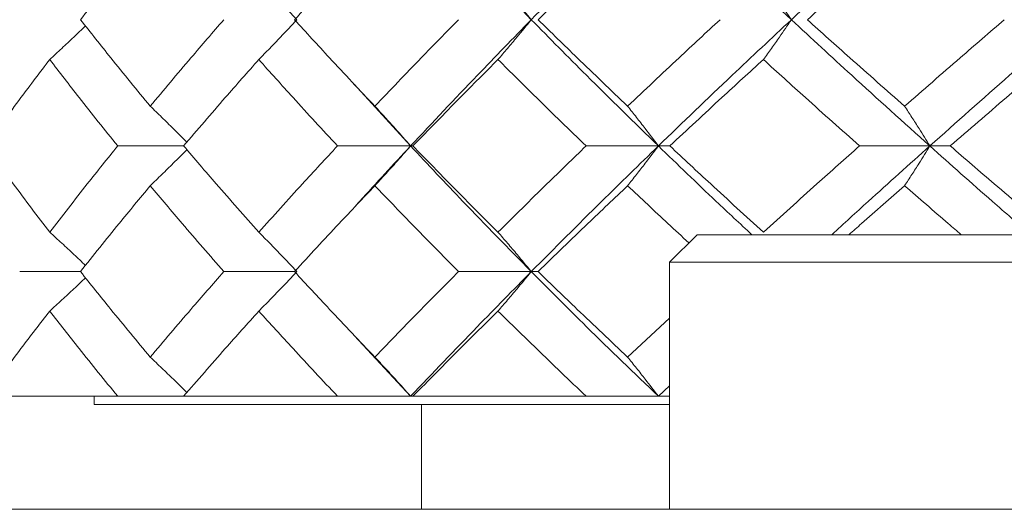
# Model space of a CAD drawing. Header units: inches. Extents: x 1 to 19.9, y 2.6 to 16.1.
# Tile 41 of 70: x 10.714 to 10.997, y 14.525 to 14.665. Entities that reach past the tile are written whole.
import ezdxf

# ---------------------------------------------------------------- set-up
doc = ezdxf.new("R2010")
doc.units = ezdxf.units.IN
doc.header["$MEASUREMENT"] = 0

msp = doc.modelspace()

# ---------------------------------------------------------------- linework, layer by layer
at = {"color": 7, "linetype": 'Continuous', "lineweight": 15}
for p, q in [((10.82619, 14.62926), (10.80996, 14.64699)), ((10.76102, 14.62926), (10.74209, 14.62926)), ((10.82619, 14.62926), (10.80519, 14.62926)), ((10.82619, 14.62926), (10.82684, 14.62926)), ((10.89731, 14.62926), (10.87656, 14.62926)), ((10.89731, 14.62926), (10.90059, 14.62926)), ((10.97524, 14.62926), (10.95507, 14.62926)), ((10.97524, 14.62926), (10.9811, 14.62926)), ((10.9084, 14.60382), (10.90052, 14.59594)), ((10.9084, 14.60382), (11.04226, 14.60382)), ((10.90052, 14.59594), (10.90052, 14.52507)), ((10.90052, 14.59594), (11.05013, 14.59594)), ((10.73141, 14.59322), (10.71395, 14.59322)), ((10.79288, 14.59322), (10.77254, 14.59322)), ((10.86082, 14.59322), (10.83991, 14.59322)), ((10.86082, 14.59322), (10.8628, 14.59322)), ((10.88849, 14.56871), (10.90052, 14.5799)), ((10.82619, 14.55749), (10.80997, 14.57495)), ((10.89731, 14.55749), (10.90052, 14.56052)), ((10.70416, 14.55749), (10.74209, 14.55749)), ((10.73533, 14.55749), (10.73533, 14.55508)), ((10.74209, 14.55749), (10.76102, 14.55749)), ((10.76102, 14.55749), (10.80519, 14.55749)), ((10.80519, 14.55749), (10.82619, 14.55749)), ((10.82619, 14.55749), (10.82684, 14.55749)), ((10.82684, 14.55749), (10.87656, 14.55749)), ((10.87656, 14.55749), (10.89731, 14.55749)), ((10.89731, 14.55749), (10.90052, 14.55749)), ((10.73533, 14.55508), (10.90052, 14.55508)), ((10.82933, 14.52507), (10.82933, 14.55508)), ((10.40764, 14.52507), (10.94167, 14.52507)), ((10.94167, 14.52507), (10.95191, 14.52507)), ((10.95191, 14.52507), (11.16055, 14.52507))]:
    msp.add_line(p, q, dxfattribs=at)
for points, knots in [([(10.86082, 14.66546), (10.85423, 14.67222), (10.84245, 14.6843), (10.83115, 14.69636), (10.82619, 14.70167)], [0, 0, 0, 0, 0.560166, 1, 1, 1, 1]), ([(10.86082, 14.66546), (10.86751, 14.67222), (10.87946, 14.6843), (10.89185, 14.69636), (10.89731, 14.70167)], [0, 0, 0, 0, 0.560166, 1, 1, 1, 1]), ([(10.93549, 14.66546), (10.92826, 14.67222), (10.91533, 14.6843), (10.90281, 14.69636), (10.89731, 14.70167)], [0, 0, 0, 0, 0.560166, 1, 1, 1, 1]), ([(10.93549, 14.66546), (10.94282, 14.67222), (10.95588, 14.6843), (10.96933, 14.69636), (10.97524, 14.70167)], [0, 0, 0, 0, 0.560166, 1, 1, 1, 1]), ([(11.01638, 14.66546), (11.00861, 14.67222), (10.99474, 14.6843), (10.9812, 14.69636), (10.97524, 14.70167)], [0, 0, 0, 0, 0.560166, 1, 1, 1, 1]), ([(10.73141, 14.66546), (10.73508, 14.67009), (10.74162, 14.67836), (10.74844, 14.68663), (10.75144, 14.69026)], [0, 0, 0, 0, 0.560066, 1, 1, 1, 1]), ([(10.79288, 14.66546), (10.79711, 14.67009), (10.80467, 14.67836), (10.81248, 14.68663), (10.81592, 14.69026)], [0, 0, 0, 0, 0.560066, 1, 1, 1, 1]), ([(10.8628, 14.66546), (10.86754, 14.67009), (10.876, 14.67836), (10.88467, 14.68663), (10.88849, 14.69026)], [0, 0, 0, 0, 0.560066, 1, 1, 1, 1]), ([(10.94008, 14.66546), (10.94524, 14.67009), (10.95447, 14.67836), (10.96388, 14.68663), (10.96801, 14.69026)], [0, 0, 0, 0, 0.560066, 1, 1, 1, 1]), ([(10.7826, 14.67688), (10.78365, 14.67581), (10.78573, 14.67368), (10.78939, 14.66989), (10.79197, 14.66712), (10.79354, 14.66546)], [0, 0, 0, 0, 0.2839923, 0.5679846, 1, 1, 1, 1]), ([(10.85126, 14.67688), (10.85217, 14.67581), (10.854, 14.67368), (10.85719, 14.66989), (10.85946, 14.66712), (10.86082, 14.66546)], [0, 0, 0, 0, 0.283992, 0.567985, 1, 1, 1, 1]), ([(10.92746, 14.67688), (10.92822, 14.67581), (10.92976, 14.67368), (10.93244, 14.66989), (10.93435, 14.66712), (10.93549, 14.66546)], [0, 0, 0, 0, 0.283992, 0.567985, 1, 1, 1, 1]), ([(10.75144, 14.64066), (10.74763, 14.64528), (10.74082, 14.65355), (10.73429, 14.66182), (10.73141, 14.66546)], [0, 0, 0, 0, 0.559867, 1, 1, 1, 1]), ([(10.75144, 14.64066), (10.75531, 14.64528), (10.76222, 14.65355), (10.76939, 14.66182), (10.77254, 14.66546)], [0, 0, 0, 0, 0.559867, 1, 1, 1, 1]), ([(10.7826, 14.65404), (10.78365, 14.6551), (10.78573, 14.65723), (10.78939, 14.66102), (10.79197, 14.66379), (10.79354, 14.66546)], [0, 0, 0, 0, 0.2840084, 0.5680169, 1, 1, 1, 1]), ([(10.81592, 14.64066), (10.81155, 14.64528), (10.80375, 14.65355), (10.7962, 14.66182), (10.79288, 14.66546)], [0, 0, 0, 0, 0.559867, 1, 1, 1, 1]), ([(10.81592, 14.64066), (10.82033, 14.64528), (10.82822, 14.65355), (10.83634, 14.66182), (10.83991, 14.66546)], [0, 0, 0, 0, 0.559867, 1, 1, 1, 1]), ([(10.82619, 14.62926), (10.83252, 14.63601), (10.84384, 14.64807), (10.85563, 14.66014), (10.86082, 14.66546)], [0, 0, 0, 0, 0.559738, 1, 1, 1, 1]), ([(10.85126, 14.65404), (10.85217, 14.6551), (10.854, 14.65723), (10.85719, 14.66102), (10.85946, 14.66379), (10.86082, 14.66546)], [0, 0, 0, 0, 0.284008, 0.568017, 1, 1, 1, 1]), ([(10.89731, 14.62926), (10.89038, 14.63601), (10.878, 14.64807), (10.86607, 14.66014), (10.86082, 14.66546)], [0, 0, 0, 0, 0.559738, 1, 1, 1, 1]), ([(10.88849, 14.64066), (10.88364, 14.64528), (10.87497, 14.65355), (10.86652, 14.66182), (10.8628, 14.66546)], [0, 0, 0, 0, 0.559867, 1, 1, 1, 1]), ([(10.88849, 14.64066), (10.89338, 14.64528), (10.90213, 14.65355), (10.91106, 14.66182), (10.915, 14.66546)], [0, 0, 0, 0, 0.559867, 1, 1, 1, 1]), ([(10.89731, 14.62926), (10.90432, 14.63601), (10.91686, 14.64807), (10.9298, 14.66014), (10.93549, 14.66546)], [0, 0, 0, 0, 0.559738, 1, 1, 1, 1]), ([(10.92746, 14.65404), (10.92822, 14.6551), (10.92976, 14.65723), (10.93244, 14.66102), (10.93435, 14.66379), (10.93549, 14.66546)], [0, 0, 0, 0, 0.284008, 0.568017, 1, 1, 1, 1]), ([(10.97524, 14.62926), (10.96772, 14.63601), (10.95429, 14.64807), (10.94124, 14.66014), (10.93549, 14.66546)], [0, 0, 0, 0, 0.5597377, 1, 1, 1, 1]), ([(10.96801, 14.64066), (10.96275, 14.64528), (10.95335, 14.65355), (10.94413, 14.66182), (10.94008, 14.66546)], [0, 0, 0, 0, 0.559867, 1, 1, 1, 1]), ([(10.96801, 14.64066), (10.97331, 14.64528), (10.98277, 14.65355), (10.99238, 14.66182), (10.99662, 14.66546)], [0, 0, 0, 0, 0.559867, 1, 1, 1, 1]), ([(10.97524, 14.62926), (10.98283, 14.63601), (10.99639, 14.64807), (11.01027, 14.66014), (11.01638, 14.66546)], [0, 0, 0, 0, 0.559738, 1, 1, 1, 1]), ([(10.72256, 14.65404), (10.72372, 14.6551), (10.72604, 14.65723), (10.72947, 14.66043), (10.73172, 14.6626), (10.73283, 14.66367)], [0, 0, 0, 0, 0.335999, 0.671998, 1, 1, 1, 1]), ([(10.70416, 14.62926), (10.70752, 14.63388), (10.71352, 14.64214), (10.7198, 14.6504), (10.72256, 14.65404)], [0, 0, 0, 0, 0.559775, 1, 1, 1, 1]), ([(10.74209, 14.62926), (10.73837, 14.63388), (10.73173, 14.64214), (10.72537, 14.6504), (10.72256, 14.65404)], [0, 0, 0, 0, 0.559775, 1, 1, 1, 1]), ([(10.76102, 14.62926), (10.76498, 14.63388), (10.77205, 14.64214), (10.77938, 14.6504), (10.7826, 14.65404)], [0, 0, 0, 0, 0.5597754, 1, 1, 1, 1]), ([(10.80519, 14.62926), (10.80091, 14.63388), (10.79326, 14.64214), (10.78586, 14.6504), (10.7826, 14.65404)], [0, 0, 0, 0, 0.559775, 1, 1, 1, 1]), ([(10.82684, 14.62926), (10.83134, 14.63388), (10.83937, 14.64214), (10.84763, 14.6504), (10.85126, 14.65404)], [0, 0, 0, 0, 0.559775, 1, 1, 1, 1]), ([(10.87656, 14.62926), (10.87178, 14.63388), (10.86324, 14.64214), (10.85492, 14.6504), (10.85126, 14.65404)], [0, 0, 0, 0, 0.559775, 1, 1, 1, 1]), ([(10.90059, 14.62926), (10.90555, 14.63388), (10.91442, 14.64214), (10.92347, 14.6504), (10.92746, 14.65404)], [0, 0, 0, 0, 0.559775, 1, 1, 1, 1]), ([(10.95507, 14.62926), (10.94987, 14.63388), (10.94057, 14.64214), (10.93147, 14.6504), (10.92746, 14.65404)], [0, 0, 0, 0, 0.5597754, 1, 1, 1, 1]), ([(10.9811, 14.62926), (10.98645, 14.63388), (10.99601, 14.64214), (11.00572, 14.6504), (11.00999, 14.65404)], [0, 0, 0, 0, 0.559775, 1, 1, 1, 1]), ([(10.75144, 14.64066), (10.75255, 14.63959), (10.75476, 14.63747), (10.75826, 14.63403), (10.76064, 14.63163), (10.76194, 14.63032)], [0, 0, 0, 0, 0.313081, 0.626163, 1, 1, 1, 1]), ([(10.81592, 14.64066), (10.8169, 14.63959), (10.81886, 14.63747), (10.82229, 14.63368), (10.82472, 14.63092), (10.82619, 14.62926)], [0, 0, 0, 0, 0.2841848, 0.5683696, 1, 1, 1, 1]), ([(10.88849, 14.64066), (10.88933, 14.63959), (10.89102, 14.63747), (10.89396, 14.63368), (10.89605, 14.63092), (10.89731, 14.62926)], [0, 0, 0, 0, 0.284185, 0.56837, 1, 1, 1, 1]), ([(10.96801, 14.64066), (10.9687, 14.63959), (10.97008, 14.63747), (10.9725, 14.63368), (10.97421, 14.63092), (10.97524, 14.62926)], [0, 0, 0, 0, 0.2841848, 0.5683696, 1, 1, 1, 1]), ([(10.72256, 14.60455), (10.71905, 14.60916), (10.71278, 14.61738), (10.7068, 14.62563), (10.70416, 14.62926)], [0, 0, 0, 0, 0.559577, 1, 1, 1, 1]), ([(10.72256, 14.60455), (10.72613, 14.60916), (10.73251, 14.61738), (10.73916, 14.62563), (10.74209, 14.62926)], [0, 0, 0, 0, 0.559577, 1, 1, 1, 1]), ([(10.75144, 14.61787), (10.75255, 14.61894), (10.75476, 14.62106), (10.75826, 14.62449), (10.76064, 14.62689), (10.76194, 14.62819)], [0, 0, 0, 0, 0.31328, 0.626561, 1, 1, 1, 1]), ([(10.7826, 14.60455), (10.7785, 14.60916), (10.77118, 14.61738), (10.76413, 14.62563), (10.76102, 14.62926)], [0, 0, 0, 0, 0.559577, 1, 1, 1, 1]), ([(10.7826, 14.60455), (10.78675, 14.60916), (10.79416, 14.61738), (10.80182, 14.62563), (10.80519, 14.62926)], [0, 0, 0, 0, 0.559577, 1, 1, 1, 1]), ([(10.80996, 14.61158), (10.81049, 14.61217), (10.81575, 14.61806), (10.82124, 14.62395), (10.82619, 14.62926)], [0, 0, 0, 0, 0.100701, 1, 1, 1, 1]), ([(10.81592, 14.61787), (10.8169, 14.61894), (10.81886, 14.62106), (10.82229, 14.62484), (10.82472, 14.6276), (10.82619, 14.62926)], [0, 0, 0, 0, 0.28433, 0.56866, 1, 1, 1, 1]), ([(10.86082, 14.59322), (10.85423, 14.59993), (10.84244, 14.61192), (10.83116, 14.62396), (10.82619, 14.62926)], [0, 0, 0, 0, 0.55931, 1, 1, 1, 1]), ([(10.85126, 14.60455), (10.84664, 14.60916), (10.83839, 14.61738), (10.83038, 14.62563), (10.82684, 14.62926)], [0, 0, 0, 0, 0.559577, 1, 1, 1, 1]), ([(10.85126, 14.60455), (10.85592, 14.60916), (10.86426, 14.61738), (10.8728, 14.62563), (10.87656, 14.62926)], [0, 0, 0, 0, 0.559577, 1, 1, 1, 1]), ([(10.86082, 14.59322), (10.86751, 14.59993), (10.87947, 14.61192), (10.89185, 14.62396), (10.89731, 14.62926)], [0, 0, 0, 0, 0.55931, 1, 1, 1, 1]), ([(10.88849, 14.61787), (10.88933, 14.61894), (10.89102, 14.62106), (10.89396, 14.62484), (10.89605, 14.6276), (10.89731, 14.62926)], [0, 0, 0, 0, 0.28433, 0.56866, 1, 1, 1, 1]), ([(10.92415, 14.60382), (10.92072, 14.607), (10.91161, 14.61546), (10.9028, 14.62395), (10.89731, 14.62926)], [0, 0, 0, 0, 0.375567, 1, 1, 1, 1]), ([(10.92746, 14.60455), (10.92239, 14.60916), (10.91334, 14.61738), (10.90449, 14.62563), (10.90059, 14.62926)], [0, 0, 0, 0, 0.559577, 1, 1, 1, 1]), ([(10.92746, 14.60455), (10.93256, 14.60916), (10.94168, 14.61738), (10.95098, 14.62563), (10.95507, 14.62926)], [0, 0, 0, 0, 0.559577, 1, 1, 1, 1]), ([(10.9471, 14.60382), (10.95057, 14.607), (10.95982, 14.61546), (10.96931, 14.62395), (10.97524, 14.62926)], [0, 0, 0, 0, 0.375567, 1, 1, 1, 1]), ([(10.96801, 14.61787), (10.9687, 14.61894), (10.97009, 14.62106), (10.9725, 14.62484), (10.97421, 14.6276), (10.97524, 14.62926)], [0, 0, 0, 0, 0.28433, 0.56866, 1, 1, 1, 1]), ([(11.00418, 14.60382), (11.00051, 14.607), (10.99072, 14.61546), (10.98119, 14.62395), (10.97524, 14.62926)], [0, 0, 0, 0, 0.375567, 1, 1, 1, 1]), ([(11.00999, 14.60455), (11.00456, 14.60916), (10.99485, 14.61738), (10.9853, 14.62563), (10.9811, 14.62926)], [0, 0, 0, 0, 0.559577, 1, 1, 1, 1]), ([(10.73141, 14.59322), (10.73508, 14.59781), (10.74163, 14.60602), (10.74844, 14.61425), (10.75144, 14.61787)], [0, 0, 0, 0, 0.559485, 1, 1, 1, 1]), ([(10.77254, 14.59322), (10.76853, 14.59781), (10.76137, 14.60602), (10.75448, 14.61425), (10.75144, 14.61787)], [0, 0, 0, 0, 0.559485, 1, 1, 1, 1]), ([(10.79288, 14.59322), (10.79711, 14.59781), (10.80468, 14.60602), (10.81248, 14.61425), (10.81592, 14.61787)], [0, 0, 0, 0, 0.559485, 1, 1, 1, 1]), ([(10.83991, 14.59322), (10.83537, 14.59781), (10.82726, 14.60602), (10.81938, 14.61425), (10.81592, 14.61787)], [0, 0, 0, 0, 0.559485, 1, 1, 1, 1]), ([(10.8628, 14.59322), (10.86754, 14.59781), (10.876, 14.60602), (10.88467, 14.61425), (10.88849, 14.61787)], [0, 0, 0, 0, 0.559485, 1, 1, 1, 1]), ([(10.90606, 14.60147), (10.90405, 14.60332), (10.89812, 14.60878), (10.89233, 14.61425), (10.88849, 14.61787)], [0, 0, 0, 0, 0.337635, 1, 1, 1, 1]), ([(10.95203, 14.60382), (10.95323, 14.60488), (10.9585, 14.60956), (10.96387, 14.61425), (10.96801, 14.61787)], [0, 0, 0, 0, 0.22712, 1, 1, 1, 1]), ([(10.98425, 14.60382), (10.98301, 14.60488), (10.97754, 14.60956), (10.97216, 14.61425), (10.96801, 14.61787)], [0, 0, 0, 0, 0.22712, 1, 1, 1, 1]), ([(10.72256, 14.60455), (10.72373, 14.60349), (10.72605, 14.60137), (10.72948, 14.59819), (10.73173, 14.59605), (10.73284, 14.59499)], [0, 0, 0, 0, 0.336839, 0.673678, 1, 1, 1, 1]), ([(10.7826, 14.60455), (10.78365, 14.60349), (10.78574, 14.60137), (10.78939, 14.59761), (10.79198, 14.59487), (10.79354, 14.59322)], [0, 0, 0, 0, 0.284788, 0.569576, 1, 1, 1, 1]), ([(10.85126, 14.60455), (10.85217, 14.60349), (10.85401, 14.60137), (10.8572, 14.59761), (10.85946, 14.59487), (10.86082, 14.59322)], [0, 0, 0, 0, 0.284788, 0.569576, 1, 1, 1, 1]), ([(10.72256, 14.58192), (10.72373, 14.58297), (10.72606, 14.58509), (10.72948, 14.58826), (10.73173, 14.5904), (10.73283, 14.59145)], [0, 0, 0, 0, 0.337239, 0.674477, 1, 1, 1, 1]), ([(10.75144, 14.56871), (10.74763, 14.57327), (10.74082, 14.58143), (10.73429, 14.58961), (10.73141, 14.59322)], [0, 0, 0, 0, 0.559287, 1, 1, 1, 1]), ([(10.75144, 14.56871), (10.75531, 14.57327), (10.76222, 14.58143), (10.76938, 14.58961), (10.77254, 14.59322)], [0, 0, 0, 0, 0.559287, 1, 1, 1, 1]), ([(10.7826, 14.58192), (10.78365, 14.58297), (10.78575, 14.58509), (10.7894, 14.58884), (10.79198, 14.59158), (10.79354, 14.59322)], [0, 0, 0, 0, 0.285062, 0.570124, 1, 1, 1, 1]), ([(10.81592, 14.56871), (10.81155, 14.57327), (10.80375, 14.58143), (10.7962, 14.58961), (10.79288, 14.59322)], [0, 0, 0, 0, 0.559287, 1, 1, 1, 1]), ([(10.81592, 14.56871), (10.82033, 14.57327), (10.82822, 14.58143), (10.83633, 14.58961), (10.83991, 14.59322)], [0, 0, 0, 0, 0.559287, 1, 1, 1, 1]), ([(10.82619, 14.55749), (10.83252, 14.56413), (10.84385, 14.57601), (10.85563, 14.58795), (10.86082, 14.59322)], [0, 0, 0, 0, 0.558883, 1, 1, 1, 1]), ([(10.85126, 14.58192), (10.85218, 14.58297), (10.85401, 14.58509), (10.8572, 14.58884), (10.85946, 14.59158), (10.86082, 14.59322)], [0, 0, 0, 0, 0.285062, 0.570124, 1, 1, 1, 1]), ([(10.89731, 14.55749), (10.89038, 14.56413), (10.87799, 14.57601), (10.86608, 14.58795), (10.86082, 14.59322)], [0, 0, 0, 0, 0.5588826, 1, 1, 1, 1]), ([(10.88849, 14.56871), (10.88364, 14.57327), (10.87497, 14.58143), (10.86652, 14.58961), (10.8628, 14.59322)], [0, 0, 0, 0, 0.559287, 1, 1, 1, 1]), ([(10.70416, 14.55749), (10.70752, 14.56203), (10.71352, 14.57016), (10.7198, 14.57832), (10.72256, 14.58192)], [0, 0, 0, 0, 0.559197, 1, 1, 1, 1]), ([(10.74209, 14.55749), (10.73837, 14.56203), (10.73172, 14.57016), (10.72537, 14.57832), (10.72256, 14.58192)], [0, 0, 0, 0, 0.559197, 1, 1, 1, 1]), ([(10.76102, 14.55749), (10.76498, 14.56203), (10.77206, 14.57016), (10.77937, 14.57832), (10.7826, 14.58192)], [0, 0, 0, 0, 0.559197, 1, 1, 1, 1]), ([(10.80519, 14.55749), (10.80091, 14.56203), (10.79325, 14.57016), (10.78586, 14.57832), (10.7826, 14.58192)], [0, 0, 0, 0, 0.559197, 1, 1, 1, 1]), ([(10.82684, 14.55749), (10.83134, 14.56203), (10.83938, 14.57016), (10.84762, 14.57832), (10.85126, 14.58192)], [0, 0, 0, 0, 0.559197, 1, 1, 1, 1]), ([(10.87656, 14.55749), (10.87178, 14.56203), (10.86324, 14.57016), (10.85492, 14.57832), (10.85126, 14.58192)], [0, 0, 0, 0, 0.559197, 1, 1, 1, 1]), ([(10.75144, 14.56871), (10.75255, 14.56765), (10.75477, 14.56555), (10.75828, 14.56216), (10.76065, 14.55981), (10.76194, 14.55853)], [0, 0, 0, 0, 0.314864, 0.629727, 1, 1, 1, 1]), ([(10.81592, 14.56871), (10.8169, 14.56765), (10.81888, 14.56555), (10.8223, 14.56182), (10.82473, 14.55911), (10.82619, 14.55749)], [0, 0, 0, 0, 0.2858, 0.571601, 1, 1, 1, 1]), ([(10.88849, 14.56871), (10.88934, 14.56765), (10.89103, 14.56555), (10.89397, 14.56182), (10.89606, 14.55911), (10.89731, 14.55749)], [0, 0, 0, 0, 0.2858, 0.571601, 1, 1, 1, 1])]:
    msp.add_open_spline(points, degree=3, knots=knots, dxfattribs=at)

doc.saveas('drawing.dxf')
